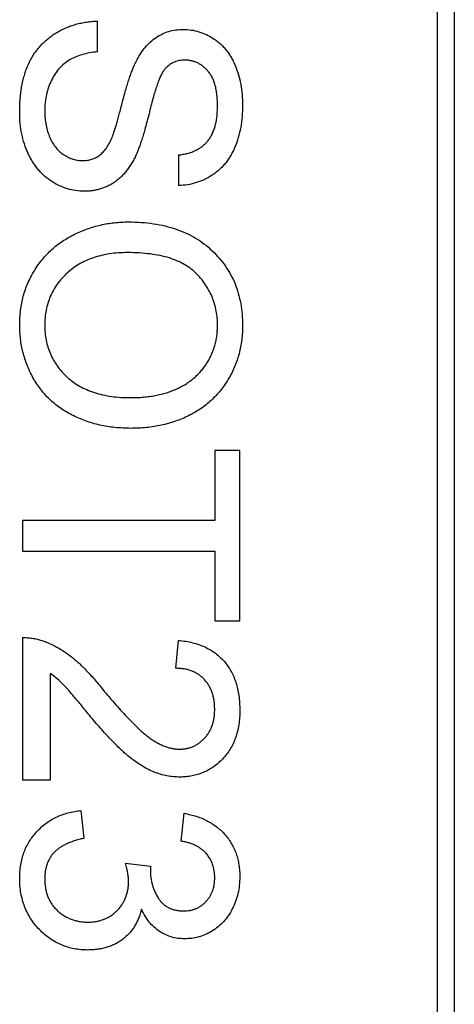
# Model space of a CAD drawing. Header units: millimetres. Extents: x 446.4 to 531.6, y 209.3 to 278.3.
# Tile 32 of 47: x 487.1 to 487.6, y 257 to 258.1. Entities that reach past the tile are written whole.
import ezdxf

# ---------------------------------------------------------------- set-up
doc = ezdxf.new("R2010")
doc.units = ezdxf.units.MM
doc.header["$LTSCALE"] = 30.734
doc.layers.get('0').update_dxf_attribs({"linetype": 'CONTINUOUS'})

msp = doc.modelspace()

# ---------------------------------------------------------------- linework, layer by layer
at = {"linetype": 'Continuous'}
for p, q in [((487.6031, 258.9887), (487.6031, 256.1715)), ((487.6228, 256.1912), (487.6228, 258.969)), ((487.2125, 258.0945), (487.2125, 258.1298)), ((487.3055, 257.9759), (487.3055, 257.9407)), ((487.3472, 257.6362), (487.3472, 257.556)), ((487.376, 257.6362), (487.3472, 257.6362)), ((487.376, 257.4407), (487.376, 257.6362)), ((487.126, 257.556), (487.126, 257.5208)), ((487.3472, 257.556), (487.126, 257.556)), ((487.126, 257.5208), (487.3472, 257.5208)), ((487.3472, 257.5208), (487.3472, 257.4407)), ((487.3472, 257.4407), (487.376, 257.4407)), ((487.126, 257.4214), (487.126, 257.258)), ((487.3023, 257.3862), (487.3055, 257.4182)), ((487.1581, 257.258), (487.1581, 257.3803)), ((487.126, 257.258), (487.1581, 257.258)), ((487.1933, 257.2227), (487.1965, 257.1907)), ((487.3087, 257.1874), (487.3119, 257.2195)), ((487.2446, 257.1621), (487.2734, 257.1588)), ((487.2734, 257.1588), (487.2731, 257.1542))]:
    msp.add_line(p, q, dxfattribs=at)
for points, knots in [([(487.1228, 258.025), (487.1228, 258.0278), (487.1229, 258.0331), (487.1234, 258.0409), (487.1242, 258.0484), (487.1253, 258.0556), (487.1268, 258.0624), (487.1286, 258.0689), (487.1307, 258.0751), (487.1332, 258.0809), (487.136, 258.0864), (487.1391, 258.0916), (487.1426, 258.0965), (487.1464, 258.101), (487.1505, 258.1054), (487.155, 258.1093), (487.1597, 258.113), (487.1648, 258.1164), (487.1702, 258.1193), (487.1757, 258.122), (487.1814, 258.1243), (487.1873, 258.1261), (487.1934, 258.1276), (487.1996, 258.1287), (487.206, 258.1295), (487.2104, 258.1297), (487.2125, 258.1298)], [0, 0, 0, 0, 0.052493, 0.102825, 0.151397, 0.198033, 0.242876, 0.285999, 0.327849, 0.368395, 0.407852, 0.446838, 0.485166, 0.523341, 0.561602, 0.59992, 0.638496, 0.677791, 0.71729, 0.756605, 0.796068, 0.835886, 0.875714, 0.916263, 0.95776, 1, 1, 1, 1]), ([(487.2567, 258.0832), (487.2583, 258.0862), (487.2614, 258.0919), (487.2669, 258.0995), (487.2729, 258.1059), (487.2796, 258.1112), (487.2868, 258.1152), (487.2944, 258.118), (487.3024, 258.1199), (487.308, 258.1201), (487.3108, 258.1201)], [0, 0, 0, 0, 0.144805, 0.279512, 0.406394, 0.527502, 0.645393, 0.761885, 0.878942, 1, 1, 1, 1]), ([(487.3108, 258.1201), (487.3138, 258.12), (487.32, 258.1198), (487.3291, 258.1177), (487.3378, 258.1143), (487.3447, 258.1105), (487.3499, 258.1068), (487.3537, 258.1037), (487.3571, 258.1003), (487.3604, 258.0965), (487.3633, 258.0925), (487.3661, 258.0882), (487.3685, 258.0835), (487.3716, 258.0769), (487.3747, 258.0681), (487.3773, 258.057), (487.3789, 258.0454), (487.3791, 258.0374), (487.3792, 258.0334)], [0, 0, 0, 0, 0.074995, 0.149165, 0.223664, 0.300412, 0.33957, 0.378921, 0.418096, 0.45823, 0.498427, 0.539708, 0.582216, 0.625824, 0.715481, 0.807384, 0.901634, 1, 1, 1, 1]), ([(487.2125, 258.0945), (487.2094, 258.0941), (487.2033, 258.0934), (487.1947, 258.0913), (487.1869, 258.0886), (487.1799, 258.0853), (487.1738, 258.0809), (487.1683, 258.0756), (487.1635, 258.0691), (487.1592, 258.0619), (487.1559, 258.0538), (487.1534, 258.0452), (487.1519, 258.036), (487.1517, 258.0298), (487.1516, 258.0266)], [0, 0, 0, 0, 0.093796, 0.180188, 0.260363, 0.334847, 0.407093, 0.481448, 0.559271, 0.64227, 0.728586, 0.815978, 0.906035, 1, 1, 1, 1]), ([(487.229, 257.9961), (487.2294, 257.997), (487.2302, 257.999), (487.2313, 258.0024), (487.2327, 258.0065), (487.2341, 258.0113), (487.2356, 258.0167), (487.2374, 258.0229), (487.2392, 258.0298), (487.2411, 258.0372), (487.2431, 258.0446), (487.2451, 258.0518), (487.2471, 258.0583), (487.2491, 258.0644), (487.251, 258.0699), (487.2529, 258.0748), (487.2547, 258.0792), (487.2561, 258.082), (487.2567, 258.0832)], [0, 0, 0, 0, 0.0312, 0.070487, 0.117215, 0.171576, 0.234122, 0.303963, 0.382156, 0.467646, 0.554335, 0.635074, 0.710037, 0.779092, 0.842966, 0.901001, 0.953246, 1, 1, 1, 1]), ([(487.291, 258.0759), (487.2902, 258.0751), (487.2886, 258.0731), (487.2864, 258.0696), (487.2842, 258.0651), (487.2821, 258.0598), (487.2799, 258.0536), (487.2776, 258.0466), (487.2754, 258.0386), (487.2732, 258.03), (487.2711, 258.0213), (487.2689, 258.013), (487.2669, 258.0055), (487.2649, 257.9986), (487.2629, 257.9923), (487.261, 257.9868), (487.2592, 257.982), (487.258, 257.979), (487.2574, 257.9776)], [0, 0, 0, 0, 0.032743, 0.07241, 0.119611, 0.174673, 0.237345, 0.308352, 0.38763, 0.474784, 0.563332, 0.645136, 0.720203, 0.789134, 0.851497, 0.907331, 0.956969, 1, 1, 1, 1]), ([(487.3131, 258.0849), (487.3109, 258.0848), (487.3067, 258.0846), (487.3008, 258.0828), (487.2954, 258.08), (487.2924, 258.0773), (487.291, 258.0759)], [0, 0, 0, 0, 0.262741, 0.509957, 0.753327, 1, 1, 1, 1]), ([(487.3504, 258.032), (487.3503, 258.0342), (487.3503, 258.0385), (487.3497, 258.0447), (487.3489, 258.0505), (487.3477, 258.0558), (487.3462, 258.0606), (487.3443, 258.065), (487.3421, 258.0688), (487.3395, 258.0723), (487.3367, 258.0752), (487.3337, 258.0778), (487.3307, 258.08), (487.3274, 258.0818), (487.324, 258.0832), (487.3205, 258.0841), (487.3168, 258.0848), (487.3143, 258.0849), (487.3131, 258.0849)], [0, 0, 0, 0, 0.091511, 0.177143, 0.257108, 0.331198, 0.400592, 0.465625, 0.526973, 0.585443, 0.641399, 0.695044, 0.746782, 0.796959, 0.847545, 0.897439, 0.947649, 1, 1, 1, 1]), ([(487.3792, 258.0334), (487.3791, 258.0289), (487.3789, 258.0203), (487.3773, 258.0077), (487.3744, 257.9959), (487.3713, 257.9867), (487.368, 257.9799), (487.3655, 257.9751), (487.3626, 257.9706), (487.3595, 257.9664), (487.3561, 257.9625), (487.3524, 257.959), (487.3486, 257.9557), (487.343, 257.9518), (487.3356, 257.9475), (487.3261, 257.9439), (487.316, 257.9414), (487.309, 257.9409), (487.3055, 257.9407)], [0, 0, 0, 0, 0.100475, 0.195644, 0.286083, 0.372983, 0.415026, 0.456052, 0.495939, 0.535566, 0.574087, 0.612519, 0.651081, 0.689513, 0.766237, 0.84235, 0.919974, 1, 1, 1, 1]), ([(487.3055, 257.9759), (487.3073, 257.9761), (487.3108, 257.9766), (487.3159, 257.9777), (487.3206, 257.9792), (487.325, 257.981), (487.329, 257.9831), (487.3327, 257.9857), (487.336, 257.9886), (487.3391, 257.9918), (487.3417, 257.9954), (487.3441, 257.9995), (487.346, 258.0039), (487.3476, 258.0087), (487.3488, 258.014), (487.3498, 258.0196), (487.3502, 258.0256), (487.3503, 258.0298), (487.3504, 258.032)], [0, 0, 0, 0, 0.067155, 0.131403, 0.192732, 0.251253, 0.307704, 0.362699, 0.417778, 0.472304, 0.527873, 0.58523, 0.645057, 0.707952, 0.774434, 0.84494, 0.920404, 1, 1, 1, 1]), ([(487.197, 257.9342), (487.1937, 257.9344), (487.1872, 257.9346), (487.1777, 257.9369), (487.1684, 257.9404), (487.161, 257.9445), (487.1554, 257.9484), (487.1514, 257.9516), (487.1476, 257.9552), (487.1441, 257.9591), (487.1408, 257.9633), (487.1378, 257.9678), (487.135, 257.9726), (487.1316, 257.9795), (487.128, 257.9886), (487.125, 258.0002), (487.1231, 258.0124), (487.1229, 258.0208), (487.1228, 258.025)], [0, 0, 0, 0, 0.074816, 0.148535, 0.223872, 0.301297, 0.340894, 0.38034, 0.420127, 0.45995, 0.500831, 0.541907, 0.584439, 0.62808, 0.717267, 0.80786, 0.901925, 1, 1, 1, 1]), ([(487.1516, 258.0266), (487.1517, 258.0238), (487.1518, 258.0183), (487.153, 258.0103), (487.1548, 258.0028), (487.1574, 257.9959), (487.1606, 257.9896), (487.1644, 257.9842), (487.1688, 257.9796), (487.1738, 257.9759), (487.179, 257.9731), (487.1843, 257.971), (487.1898, 257.9697), (487.1934, 257.9696), (487.1953, 257.9695)], [0, 0, 0, 0, 0.105584, 0.205868, 0.300947, 0.393002, 0.480949, 0.562874, 0.641461, 0.717742, 0.791772, 0.862716, 0.931777, 1, 1, 1, 1]), ([(487.1953, 257.9695), (487.1971, 257.9696), (487.2006, 257.9697), (487.2057, 257.9708), (487.2105, 257.9729), (487.2149, 257.9755), (487.219, 257.9792), (487.2228, 257.9839), (487.2262, 257.9896), (487.228, 257.9939), (487.229, 257.9961)], [0, 0, 0, 0, 0.117768, 0.230176, 0.339843, 0.450625, 0.566943, 0.696021, 0.839438, 1, 1, 1, 1]), ([(487.2574, 257.9776), (487.2566, 257.9758), (487.255, 257.9723), (487.2522, 257.9673), (487.2493, 257.9626), (487.2462, 257.9583), (487.243, 257.9544), (487.2396, 257.9509), (487.236, 257.9476), (487.2322, 257.9448), (487.2283, 257.9423), (487.2243, 257.9401), (487.2201, 257.9384), (487.2157, 257.9368), (487.2112, 257.9357), (487.2066, 257.9348), (487.2018, 257.9343), (487.1986, 257.9343), (487.197, 257.9342)], [0, 0, 0, 0, 0.074931, 0.147078, 0.216364, 0.282503, 0.346688, 0.408836, 0.469262, 0.528432, 0.587001, 0.644416, 0.702189, 0.759767, 0.81849, 0.877633, 0.93802, 1, 1, 1, 1]), ([(487.1228, 257.7804), (487.1228, 257.7833), (487.1229, 257.789), (487.1238, 257.7974), (487.125, 257.8056), (487.1269, 257.8135), (487.1293, 257.8213), (487.1322, 257.8288), (487.1356, 257.836), (487.1396, 257.843), (487.144, 257.8497), (487.1488, 257.856), (487.154, 257.8618), (487.1597, 257.8672), (487.1656, 257.8723), (487.172, 257.8769), (487.1787, 257.8811), (487.1858, 257.8848), (487.1931, 257.8882), (487.2006, 257.891), (487.2082, 257.8935), (487.2159, 257.8955), (487.2237, 257.8971), (487.2316, 257.8981), (487.2396, 257.8989), (487.245, 257.899), (487.2477, 257.899)], [0, 0, 0, 0, 0.044697, 0.088534, 0.131409, 0.173814, 0.215715, 0.257247, 0.298848, 0.340604, 0.382029, 0.42297, 0.463632, 0.504048, 0.544591, 0.584964, 0.626265, 0.667979, 0.709943, 0.751382, 0.792619, 0.833948, 0.875008, 0.916446, 0.957907, 1, 1, 1, 1]), ([(487.2477, 257.899), (487.2527, 257.8989), (487.2625, 257.8987), (487.2767, 257.8971), (487.2901, 257.8946), (487.3026, 257.8909), (487.3143, 257.8863), (487.3253, 257.8806), (487.3353, 257.8738), (487.3444, 257.866), (487.3525, 257.8574), (487.3597, 257.8482), (487.3658, 257.8383), (487.3707, 257.8279), (487.3745, 257.8168), (487.3772, 257.8052), (487.3789, 257.7929), (487.3791, 257.7845), (487.3792, 257.7802)], [0, 0, 0, 0, 0.075226, 0.146575, 0.2145, 0.27953, 0.342403, 0.403496, 0.463762, 0.523864, 0.583252, 0.641302, 0.698898, 0.756295, 0.814628, 0.874325, 0.935783, 1, 1, 1, 1]), ([(487.2473, 257.8637), (487.2437, 257.8637), (487.2367, 257.8636), (487.2264, 257.8624), (487.2167, 257.8605), (487.2076, 257.858), (487.1991, 257.8546), (487.1912, 257.8506), (487.1839, 257.8457), (487.1772, 257.8402), (487.1712, 257.8341), (487.1659, 257.8276), (487.1615, 257.8206), (487.1579, 257.8134), (487.1551, 257.8057), (487.1531, 257.7976), (487.1519, 257.7892), (487.1517, 257.7835), (487.1516, 257.7805)], [0, 0, 0, 0, 0.075964, 0.148125, 0.217201, 0.2833, 0.347202, 0.4093, 0.470426, 0.531588, 0.591739, 0.650258, 0.707303, 0.764208, 0.821148, 0.879119, 0.938423, 1, 1, 1, 1]), ([(487.3504, 257.78), (487.3503, 257.7829), (487.3502, 257.7884), (487.349, 257.7966), (487.3471, 257.8044), (487.3446, 257.812), (487.3412, 257.8192), (487.3371, 257.8262), (487.3323, 257.8329), (487.3267, 257.8392), (487.3203, 257.8451), (487.3127, 257.8501), (487.3042, 257.8543), (487.2948, 257.8578), (487.2843, 257.8605), (487.2728, 257.8623), (487.2604, 257.8635), (487.2518, 257.8637), (487.2473, 257.8637)], [0, 0, 0, 0, 0.055943, 0.110382, 0.164048, 0.216759, 0.269601, 0.323009, 0.377581, 0.433449, 0.490922, 0.550625, 0.613117, 0.679861, 0.751358, 0.828261, 0.910795, 1, 1, 1, 1]), ([(487.2506, 257.6618), (487.2475, 257.6619), (487.2414, 257.662), (487.2323, 257.6627), (487.2235, 257.6639), (487.2149, 257.6655), (487.2066, 257.6677), (487.1985, 257.6703), (487.1907, 257.6734), (487.1831, 257.6769), (487.1759, 257.6809), (487.1692, 257.6853), (487.1628, 257.6902), (487.1569, 257.6953), (487.1515, 257.701), (487.1466, 257.707), (487.142, 257.7134), (487.138, 257.7202), (487.1345, 257.7272), (487.1313, 257.7344), (487.1287, 257.7417), (487.1265, 257.7492), (487.1249, 257.7568), (487.1237, 257.7645), (487.123, 257.7724), (487.1229, 257.7777), (487.1228, 257.7804)], [0, 0, 0, 0, 0.04756, 0.093962, 0.139112, 0.183626, 0.227457, 0.270703, 0.313611, 0.35626, 0.398366, 0.439557, 0.480045, 0.519888, 0.559658, 0.599421, 0.639208, 0.679668, 0.72002, 0.759859, 0.79956, 0.839199, 0.878956, 0.918794, 0.959083, 1, 1, 1, 1]), ([(487.1516, 257.7805), (487.1517, 257.7776), (487.1519, 257.7717), (487.1531, 257.7632), (487.1552, 257.7551), (487.1579, 257.7473), (487.1617, 257.74), (487.166, 257.733), (487.1714, 257.7266), (487.1774, 257.7204), (487.1842, 257.715), (487.1917, 257.7101), (487.2, 257.7061), (487.2088, 257.7027), (487.2184, 257.7002), (487.2286, 257.6984), (487.2395, 257.6972), (487.247, 257.6971), (487.2509, 257.6971)], [0, 0, 0, 0, 0.061055, 0.119545, 0.176806, 0.232956, 0.288583, 0.344667, 0.401662, 0.46054, 0.520477, 0.581213, 0.643431, 0.707961, 0.775371, 0.846414, 0.921152, 1, 1, 1, 1]), ([(487.3792, 257.7802), (487.3792, 257.7774), (487.3791, 257.7718), (487.3783, 257.7635), (487.377, 257.7555), (487.3752, 257.7476), (487.3729, 257.74), (487.3701, 257.7325), (487.3667, 257.7253), (487.3629, 257.7183), (487.3586, 257.7116), (487.3539, 257.7053), (487.3487, 257.6995), (487.3432, 257.6939), (487.3373, 257.6889), (487.331, 257.6842), (487.3242, 257.68), (487.3171, 257.6762), (487.3096, 257.6728), (487.3019, 257.6699), (487.294, 257.6674), (487.2858, 257.6653), (487.2773, 257.6638), (487.2686, 257.6626), (487.2597, 257.662), (487.2537, 257.6619), (487.2506, 257.6618)], [0, 0, 0, 0, 0.043099, 0.085587, 0.126908, 0.167967, 0.20845, 0.249025, 0.289281, 0.33001, 0.370598, 0.410466, 0.450033, 0.489688, 0.529116, 0.569037, 0.609703, 0.650759, 0.692509, 0.734219, 0.776707, 0.819552, 0.863351, 0.907839, 0.953334, 1, 1, 1, 1]), ([(487.2509, 257.6971), (487.2533, 257.6971), (487.2582, 257.6971), (487.2653, 257.6977), (487.2722, 257.6984), (487.2789, 257.6995), (487.2854, 257.701), (487.2916, 257.7026), (487.2976, 257.7047), (487.3033, 257.7071), (487.3087, 257.7097), (487.3139, 257.7127), (487.3187, 257.7159), (487.3232, 257.7194), (487.3274, 257.7233), (487.3312, 257.7274), (487.3348, 257.7318), (487.338, 257.7365), (487.341, 257.7414), (487.3435, 257.7465), (487.3456, 257.7517), (487.3473, 257.7571), (487.3487, 257.7626), (487.3497, 257.7683), (487.3502, 257.7741), (487.3503, 257.7781), (487.3504, 257.78)], [0, 0, 0, 0, 0.050852, 0.099752, 0.147438, 0.194086, 0.239171, 0.28334, 0.326577, 0.368936, 0.410572, 0.451051, 0.490877, 0.530044, 0.568937, 0.607578, 0.64642, 0.685679, 0.724799, 0.763513, 0.802173, 0.84074, 0.879649, 0.919071, 0.959098, 1, 1, 1, 1]), ([(487.126, 257.4214), (487.1279, 257.4214), (487.1317, 257.4214), (487.1373, 257.4208), (487.1429, 257.4198), (487.1464, 257.4186), (487.1482, 257.4181)], [0, 0, 0, 0, 0.252643, 0.50444, 0.750407, 1, 1, 1, 1]), ([(487.1482, 257.4181), (487.1512, 257.417), (487.1571, 257.4148), (487.1657, 257.4105), (487.1743, 257.4053), (487.1813, 257.4003), (487.1868, 257.3957), (487.1912, 257.3919), (487.1956, 257.3876), (487.2002, 257.3829), (487.2049, 257.3779), (487.2097, 257.3725), (487.2146, 257.3666), (487.2178, 257.3625), (487.2195, 257.3604)], [0, 0, 0, 0, 0.100388, 0.204407, 0.310686, 0.422157, 0.480685, 0.543238, 0.6095, 0.679555, 0.753841, 0.831641, 0.913813, 1, 1, 1, 1]), ([(487.3055, 257.4182), (487.3083, 257.4179), (487.3137, 257.4173), (487.3216, 257.4157), (487.3289, 257.4134), (487.3358, 257.4108), (487.3421, 257.4074), (487.348, 257.4036), (487.3532, 257.3992), (487.358, 257.3942), (487.3623, 257.3888), (487.366, 257.3829), (487.3691, 257.3765), (487.3716, 257.3697), (487.3736, 257.3624), (487.375, 257.3547), (487.3758, 257.3465), (487.3759, 257.3409), (487.376, 257.3381)], [0, 0, 0, 0, 0.070675, 0.137493, 0.201473, 0.262869, 0.32255, 0.380737, 0.43822, 0.495487, 0.553484, 0.611346, 0.670644, 0.731587, 0.794183, 0.859445, 0.928208, 1, 1, 1, 1]), ([(487.3472, 257.3388), (487.3471, 257.3405), (487.347, 257.3439), (487.3465, 257.3489), (487.3456, 257.3536), (487.3443, 257.3581), (487.3426, 257.3623), (487.3405, 257.3662), (487.3381, 257.3698), (487.3353, 257.3732), (487.3322, 257.3762), (487.3288, 257.3789), (487.325, 257.3811), (487.321, 257.3829), (487.3168, 257.3844), (487.3122, 257.3854), (487.3073, 257.386), (487.304, 257.3861), (487.3023, 257.3862)], [0, 0, 0, 0, 0.070696, 0.138358, 0.20337, 0.2657, 0.327256, 0.386512, 0.445858, 0.505173, 0.56378, 0.622343, 0.680824, 0.739795, 0.800801, 0.864239, 0.930631, 1, 1, 1, 1]), ([(487.2044, 257.3305), (487.2026, 257.3327), (487.1992, 257.3369), (487.1943, 257.3428), (487.1898, 257.3482), (487.1858, 257.353), (487.1822, 257.3571), (487.1792, 257.3608), (487.1765, 257.3637), (487.1723, 257.3683), (487.1665, 257.374), (487.1608, 257.3782), (487.1581, 257.3803)], [0, 0, 0, 0, 0.1242, 0.23683, 0.339495, 0.431254, 0.511455, 0.581223, 0.640495, 0.688308, 0.850333, 1, 1, 1, 1]), ([(487.2195, 257.3604), (487.2222, 257.3572), (487.2274, 257.351), (487.2352, 257.3423), (487.2423, 257.3343), (487.2491, 257.3272), (487.2554, 257.3209), (487.2611, 257.3154), (487.2664, 257.3107), (487.2713, 257.3069), (487.2759, 257.3036), (487.2804, 257.3008), (487.2849, 257.2985), (487.2893, 257.2966), (487.2937, 257.2951), (487.2981, 257.294), (487.3024, 257.2933), (487.3053, 257.2933), (487.3067, 257.2932)], [0, 0, 0, 0, 0.11141, 0.214526, 0.309417, 0.396087, 0.474284, 0.544374, 0.60642, 0.660582, 0.709794, 0.756451, 0.800767, 0.843168, 0.884295, 0.923885, 0.962359, 1, 1, 1, 1]), ([(487.307, 257.2612), (487.3045, 257.2612), (487.2996, 257.2614), (487.2922, 257.2625), (487.2848, 257.2643), (487.2775, 257.2667), (487.2701, 257.2701), (487.2626, 257.2743), (487.255, 257.2795), (487.2484, 257.2845), (487.243, 257.2892), (487.2385, 257.2934), (487.2337, 257.2982), (487.2284, 257.3035), (487.2229, 257.3094), (487.217, 257.3159), (487.2108, 257.323), (487.2066, 257.328), (487.2044, 257.3305)], [0, 0, 0, 0, 0.057945, 0.116018, 0.174826, 0.234683, 0.296827, 0.364061, 0.436192, 0.51426, 0.556976, 0.604856, 0.657675, 0.715751, 0.77884, 0.847501, 0.921228, 1, 1, 1, 1]), ([(487.3067, 257.2932), (487.3081, 257.2933), (487.3109, 257.2933), (487.3149, 257.294), (487.3188, 257.2949), (487.3224, 257.2963), (487.326, 257.2981), (487.3293, 257.3003), (487.3325, 257.3029), (487.3355, 257.3058), (487.3383, 257.309), (487.3406, 257.3126), (487.3427, 257.3164), (487.3444, 257.3204), (487.3456, 257.3247), (487.3465, 257.3292), (487.347, 257.3339), (487.3471, 257.3371), (487.3472, 257.3388)], [0, 0, 0, 0, 0.061762, 0.121174, 0.179421, 0.236843, 0.294322, 0.353191, 0.412721, 0.474522, 0.537057, 0.599591, 0.662367, 0.725246, 0.790316, 0.857724, 0.927232, 1, 1, 1, 1]), ([(487.376, 257.3381), (487.376, 257.3352), (487.3759, 257.3296), (487.3749, 257.3214), (487.3733, 257.3136), (487.3712, 257.3063), (487.3684, 257.2995), (487.365, 257.2931), (487.3609, 257.2872), (487.3563, 257.2818), (487.3512, 257.277), (487.3458, 257.2728), (487.34, 257.2692), (487.334, 257.2662), (487.3277, 257.2639), (487.321, 257.2624), (487.3141, 257.2613), (487.3094, 257.2612), (487.307, 257.2612)], [0, 0, 0, 0, 0.074712, 0.145539, 0.213339, 0.278615, 0.342094, 0.40389, 0.465063, 0.526577, 0.587328, 0.64638, 0.704345, 0.761672, 0.819418, 0.878039, 0.937796, 1, 1, 1, 1]), ([(487.1228, 257.1449), (487.1228, 257.1476), (487.1229, 257.1527), (487.124, 257.1603), (487.1254, 257.1675), (487.1276, 257.1744), (487.1303, 257.181), (487.1338, 257.1871), (487.1378, 257.193), (487.1424, 257.1985), (487.1474, 257.2035), (487.1529, 257.208), (487.1588, 257.2119), (487.1649, 257.2153), (487.1715, 257.218), (487.1785, 257.2202), (487.1858, 257.2218), (487.1908, 257.2224), (487.1933, 257.2227)], [0, 0, 0, 0, 0.067794, 0.133464, 0.196934, 0.258481, 0.319787, 0.380431, 0.44099, 0.502867, 0.564806, 0.625526, 0.685604, 0.746041, 0.807347, 0.869717, 0.93379, 1, 1, 1, 1]), ([(487.3119, 257.2195), (487.3144, 257.219), (487.3192, 257.218), (487.3263, 257.216), (487.3329, 257.2136), (487.339, 257.2106), (487.3447, 257.2073), (487.35, 257.2036), (487.3549, 257.1994), (487.3593, 257.1947), (487.3633, 257.1897), (487.3667, 257.1844), (487.3696, 257.1788), (487.3719, 257.1729), (487.3738, 257.1667), (487.375, 257.1602), (487.3759, 257.1534), (487.376, 257.1487), (487.376, 257.1464)], [0, 0, 0, 0, 0.071036, 0.139343, 0.204958, 0.268332, 0.330129, 0.390664, 0.450861, 0.510587, 0.570374, 0.629455, 0.687994, 0.747581, 0.807839, 0.870034, 0.93381, 1, 1, 1, 1]), ([(487.1965, 257.1907), (487.1946, 257.1902), (487.1909, 257.1894), (487.1855, 257.1878), (487.1806, 257.1861), (487.1761, 257.184), (487.172, 257.182), (487.1683, 257.1796), (487.165, 257.1771), (487.1621, 257.1743), (487.1597, 257.1713), (487.1575, 257.1681), (487.1557, 257.1646), (487.1542, 257.1609), (487.1531, 257.157), (487.1522, 257.1528), (487.1517, 257.1484), (487.1517, 257.1453), (487.1516, 257.1438)], [0, 0, 0, 0, 0.082566, 0.15976, 0.233155, 0.301356, 0.365752, 0.426437, 0.484185, 0.539549, 0.593156, 0.647048, 0.701446, 0.757, 0.81384, 0.873058, 0.934963, 1, 1, 1, 1]), ([(487.3472, 257.1454), (487.3471, 257.1481), (487.3469, 257.1532), (487.345, 257.1607), (487.342, 257.1674), (487.3384, 257.1724), (487.335, 257.1759), (487.3321, 257.1783), (487.329, 257.1805), (487.3255, 257.1824), (487.3217, 257.184), (487.3177, 257.1855), (487.3133, 257.1866), (487.3103, 257.1872), (487.3087, 257.1874)], [0, 0, 0, 0, 0.127797, 0.246795, 0.362284, 0.477652, 0.536237, 0.59559, 0.656344, 0.719085, 0.784349, 0.852876, 0.924551, 1, 1, 1, 1]), ([(487.248, 257.1414), (487.248, 257.1428), (487.2479, 257.146), (487.2471, 257.1509), (487.2461, 257.1564), (487.2451, 257.1601), (487.2446, 257.1621)], [0, 0, 0, 0, 0.209403, 0.444401, 0.708272, 1, 1, 1, 1]), ([(487.2731, 257.1542), (487.2732, 257.1512), (487.2734, 257.1455), (487.2753, 257.137), (487.2781, 257.129), (487.2816, 257.1229), (487.2848, 257.1183), (487.2878, 257.1154), (487.2909, 257.1128), (487.2944, 257.1109), (487.2982, 257.1092), (487.3023, 257.1082), (487.3068, 257.1074), (487.3098, 257.1073), (487.3114, 257.1073)], [0, 0, 0, 0, 0.129789, 0.254605, 0.378435, 0.50292, 0.565018, 0.624848, 0.683448, 0.742765, 0.802757, 0.86522, 0.930779, 1, 1, 1, 1]), ([(487.2012, 257.0624), (487.1985, 257.0625), (487.1932, 257.0626), (487.1855, 257.0638), (487.178, 257.0656), (487.1709, 257.0682), (487.164, 257.0715), (487.1575, 257.0755), (487.1513, 257.0803), (487.1455, 257.0858), (487.1401, 257.0917), (487.1355, 257.0982), (487.1316, 257.105), (487.1284, 257.1123), (487.1259, 257.1199), (487.1241, 257.1279), (487.123, 257.1363), (487.1229, 257.142), (487.1228, 257.1449)], [0, 0, 0, 0, 0.063503, 0.124805, 0.18492, 0.244376, 0.303775, 0.364133, 0.425376, 0.488388, 0.551743, 0.61386, 0.67564, 0.737737, 0.800417, 0.864658, 0.930985, 1, 1, 1, 1]), ([(487.1516, 257.1438), (487.1517, 257.142), (487.1517, 257.1384), (487.1525, 257.1332), (487.1535, 257.1283), (487.1552, 257.1237), (487.1572, 257.1193), (487.1596, 257.1152), (487.1626, 257.1114), (487.1659, 257.1079), (487.1696, 257.1048), (487.1735, 257.102), (487.1777, 257.0997), (487.182, 257.0978), (487.1866, 257.0963), (487.1913, 257.0953), (487.1963, 257.0946), (487.1997, 257.0945), (487.2015, 257.0945)], [0, 0, 0, 0, 0.069461, 0.135658, 0.19962, 0.261651, 0.322053, 0.38234, 0.443223, 0.50493, 0.56682, 0.6276, 0.687476, 0.747351, 0.808174, 0.870133, 0.933721, 1, 1, 1, 1]), ([(487.2015, 257.0945), (487.2031, 257.0945), (487.2064, 257.0946), (487.2111, 257.0952), (487.2156, 257.0963), (487.2199, 257.0977), (487.224, 257.0996), (487.2279, 257.1018), (487.2315, 257.1046), (487.2349, 257.1077), (487.238, 257.111), (487.2406, 257.1147), (487.2429, 257.1186), (487.2448, 257.1227), (487.2462, 257.1271), (487.2473, 257.1316), (487.2479, 257.1364), (487.248, 257.1397), (487.248, 257.1414)], [0, 0, 0, 0, 0.067051, 0.13118, 0.193722, 0.254499, 0.314763, 0.375117, 0.436023, 0.498297, 0.560571, 0.621619, 0.681973, 0.742853, 0.804272, 0.867473, 0.932273, 1, 1, 1, 1]), ([(487.3114, 257.1073), (487.3127, 257.1073), (487.3152, 257.1074), (487.3188, 257.1079), (487.3223, 257.1088), (487.3255, 257.1099), (487.3287, 257.1114), (487.3316, 257.1133), (487.3345, 257.1154), (487.337, 257.118), (487.3394, 257.1207), (487.3415, 257.1237), (487.3433, 257.1268), (487.3447, 257.1302), (487.3458, 257.1337), (487.3466, 257.1374), (487.3471, 257.1413), (487.3471, 257.144), (487.3472, 257.1454)], [0, 0, 0, 0, 0.065093, 0.127304, 0.188122, 0.247131, 0.306077, 0.365678, 0.426103, 0.487841, 0.550317, 0.611805, 0.672737, 0.734883, 0.79768, 0.862475, 0.929775, 1, 1, 1, 1]), ([(487.376, 257.1464), (487.3759, 257.1431), (487.3757, 257.1367), (487.374, 257.1273), (487.3713, 257.1183), (487.3676, 257.1097), (487.363, 257.1018), (487.3575, 257.0949), (487.3512, 257.0889), (487.3441, 257.084), (487.3366, 257.0801), (487.3288, 257.0773), (487.3207, 257.0756), (487.3152, 257.0754), (487.3125, 257.0753)], [0, 0, 0, 0, 0.092054, 0.181008, 0.26913, 0.357137, 0.443549, 0.526433, 0.607453, 0.688385, 0.767854, 0.845531, 0.922529, 1, 1, 1, 1]), ([(487.2629, 257.1094), (487.2624, 257.1076), (487.2615, 257.1041), (487.2597, 257.099), (487.2575, 257.0943), (487.2551, 257.0898), (487.2522, 257.0856), (487.2491, 257.0817), (487.2455, 257.0782), (487.2416, 257.0749), (487.2375, 257.0719), (487.233, 257.0694), (487.2284, 257.0673), (487.2234, 257.0654), (487.2182, 257.0641), (487.2128, 257.0632), (487.2071, 257.0626), (487.2032, 257.0625), (487.2012, 257.0624)], [0, 0, 0, 0, 0.065828, 0.128938, 0.190858, 0.251186, 0.310974, 0.37005, 0.429672, 0.489507, 0.549975, 0.610075, 0.670915, 0.732909, 0.796711, 0.861825, 0.929892, 1, 1, 1, 1]), ([(487.3125, 257.0753), (487.3099, 257.0754), (487.3047, 257.0756), (487.2972, 257.0772), (487.2901, 257.08), (487.2834, 257.0837), (487.2772, 257.0886), (487.2717, 257.0945), (487.2667, 257.1015), (487.2642, 257.1067), (487.2629, 257.1094)], [0, 0, 0, 0, 0.121951, 0.240787, 0.35855, 0.479066, 0.601519, 0.727551, 0.859932, 1, 1, 1, 1])]:
    msp.add_open_spline(points, degree=3, knots=knots, dxfattribs=at)

doc.saveas('drawing.dxf')
